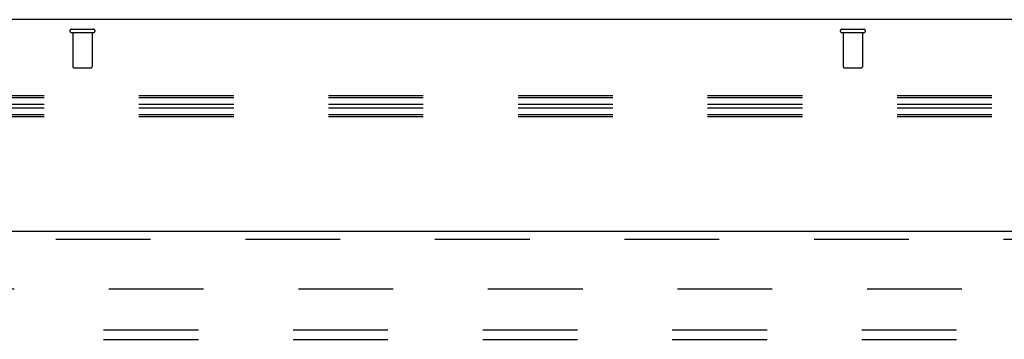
# Model space of a CAD drawing. Header units: inches. Extents: x 0 to 224, y 0 to 145.
# Tile 55 of 89: x 87 to 100, y 83 to 87. Entities that reach past the tile are written whole.
import ezdxf

# ---------------------------------------------------------------- set-up
doc = ezdxf.new("R2010")
doc.units = ezdxf.units.IN
doc.header["$LTSCALE"] = 12.302632
doc.header["$MEASUREMENT"] = 0
doc.linetypes.add('HIDDEN', pattern=[0.2, 0.1, -0.1])
doc.layers.get('0').update_dxf_attribs({"linetype": 'CONTINUOUS'})
for name, color, linetype in [('DEFAULT_2', 8, 'HIDDEN'), ('DOOR_2_ASSEMBLY', 7, 'CONTINUOUS'), ('SUBPANELS', 7, 'CONTINUOUS')]:
    doc.layers.add(name, color=color, linetype=linetype)

msp = doc.modelspace()

# ---------------------------------------------------------------- linework, layer by layer
at = {"color": 7, "linetype": 'Continuous'}
msp.add_line((144.081, 86.951), (44.706, 86.951), dxfattribs=at)
at = {"layer": 'DEFAULT_2', "color": 8, "linetype": 'HIDDEN'}
for p, q in [((87.877, 86.826), (88.161, 86.826)), ((87.877, 86.783), (88.161, 86.783)), ((87.895, 86.783), (87.895, 86.336)), ((88.143, 86.783), (88.143, 86.336)), ((97.877, 86.826), (98.161, 86.826)), ((97.877, 86.783), (98.161, 86.783)), ((97.895, 86.783), (97.895, 86.336)), ((98.143, 86.783), (98.143, 86.336)), ((87.905, 86.326), (88.133, 86.326)), ((97.905, 86.326), (98.133, 86.326)), ((112.127, 85.958), (69.127, 85.958)), ((112.127, 85.933), (69.127, 85.933)), ((112.127, 85.848), (69.127, 85.848)), ((112.127, 85.798), (69.127, 85.798)), ((112.127, 85.712), (69.127, 85.712)), ((112.127, 85.687), (69.127, 85.687)), ((78.519, 83.451), (107.519, 83.451))]:
    msp.add_line(p, q, dxfattribs=at)
for centre, radius, start, end in [((87.877, 86.804), 0.0215, 90, 270), ((88.161, 86.804), 0.0215, 270, 90), ((97.877, 86.804), 0.0215, 90, 270), ((98.161, 86.804), 0.0215, 270, 90), ((87.905, 86.336), 0.01, 180, 270), ((88.133, 86.336), 0.01, 270, 360), ((97.905, 86.336), 0.01, 180, 270), ((98.133, 86.336), 0.01, 270, 360)]:
    msp.add_arc(centre, radius, start, end, dxfattribs=at)
at = {"layer": 'DOOR_2_ASSEMBLY', "color": 3, "linetype": 'Continuous'}
msp.add_line((77.831, 84.201), (108.769, 84.201), dxfattribs=at)
at = {"layer": 'DOOR_2_ASSEMBLY', "color": 8, "linetype": 'HIDDEN'}
msp.add_line((77.831, 84.097), (108.769, 84.097), dxfattribs=at)
at = {"layer": 'SUBPANELS', "color": 8, "linetype": 'HIDDEN'}
for p, q in [((48.925, 82.919), (104.863, 82.919)), ((48.925, 82.794), (104.863, 82.794))]:
    msp.add_line(p, q, dxfattribs=at)

doc.saveas('drawing.dxf')
